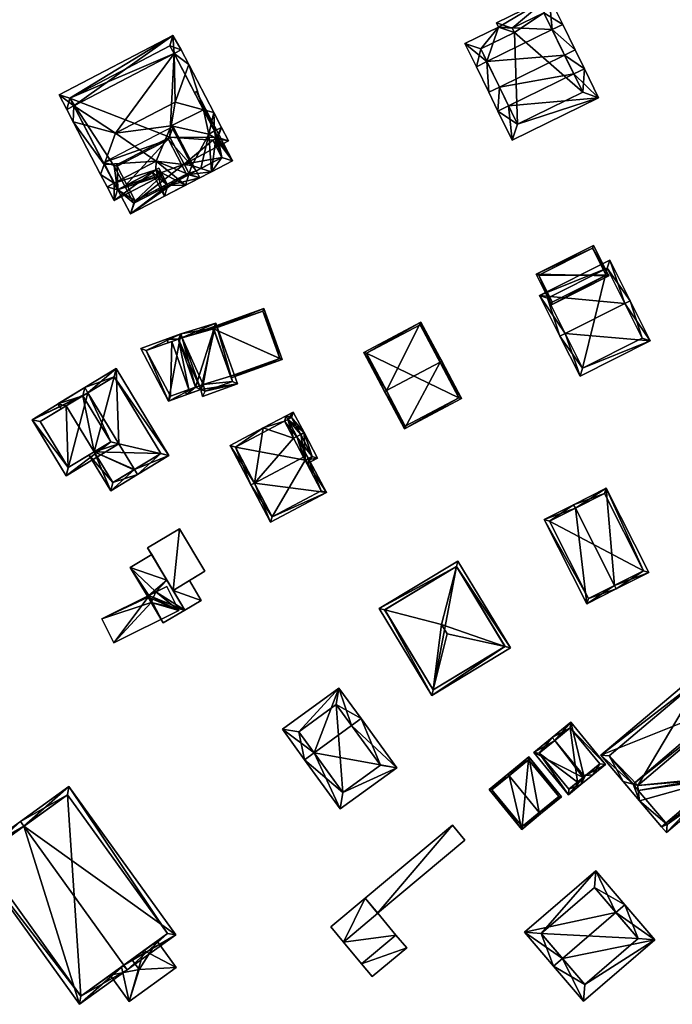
# Model space of a CAD drawing. Header units: inches. Extents: x 2558739 to 2563058, y 1133992 to 1137021.
# Tile 23 of 97: x 2560900 to 2560983, y 1134219 to 1134344. Entities that reach past the tile are written whole.
import ezdxf

# ---------------------------------------------------------------- set-up
doc = ezdxf.new("R2010")
doc.units = ezdxf.units.IN
doc.header["$MEASUREMENT"] = 0
doc.layers.add('Gebaeude Einzelhaus', color=10, linetype='Continuous')
doc.layers.add('Offenes Gebaeude', color=10, linetype='Continuous')

msp = doc.modelspace()

# ---------------------------------------------------------------- meshes
at = {"layer": 'Gebaeude Einzelhaus'}
mesh = msp.add_polyface(dxfattribs=at)
corners = [(2560960.692, 1134335.794, 394.056), (2560960.513, 1134332.753, 392.618), (2560961.859, 1134333.412, 392.618), (2560959.346, 1134335.135, 394.056), (2560970.159, 1134337.477, 392.618), (2560968.993, 1134339.859, 394.056), (2560971.506, 1134338.136, 392.618), (2560970.34, 1134340.519, 394.056), (2560962.321, 1134329.058, 391.179), (2560973.316, 1134334.441, 391.179), (2560959.106, 1134339.034, 392.286), (2560957.759, 1134338.375, 392.286), (2560967.406, 1134343.099, 392.286), (2560968.754, 1134343.759, 392.286), (2560960.591, 1134343.429, 390.788), (2560967.041, 1134347.255, 390.516), (2560960.328, 1134343.968, 390.516), (2560956.31, 1134341.333, 390.788), (2560971.309, 1134335.129, 391.704), (2560966.354, 1134345.248, 391.198), (2560962.334, 1134343.28, 391.198), (2560958.317, 1134340.645, 391.47), (2560962.598, 1134342.741, 391.47), (2560963.009, 1134331.064, 391.703), (2560971.309, 1134335.129, 382.039), (2560966.354, 1134345.248, 382.039), (2560962.334, 1134343.28, 382.039), (2560962.598, 1134342.741, 382.039), (2560958.317, 1134340.645, 382.039), (2560963.009, 1134331.064, 382.039)]
mesh.append_faces([[corners[k] for k in face] for face in [(9, 23, 18), (8, 23, 9), (2, 23, 1), (0, 2, 1), (1, 23, 8), (10, 0, 3), (3, 0, 1), (21, 10, 11), (11, 10, 3), (17, 21, 11), (22, 21, 14), (20, 22, 14), (14, 21, 17), (16, 20, 14), (19, 20, 15), (15, 20, 16), (12, 19, 13), (13, 19, 15), (5, 12, 7), (7, 12, 13), (4, 5, 6), (18, 4, 6), (9, 18, 6), (6, 5, 7), (10, 17, 11), (12, 14, 10), (10, 14, 17), (13, 15, 12), (12, 15, 14), (14, 15, 16), (12, 7, 13), (10, 5, 12), (12, 5, 7), (10, 0, 5), (11, 3, 10), (10, 3, 0), (2, 9, 4), (4, 9, 6), (1, 8, 2), (2, 8, 9), (5, 6, 7), (0, 4, 5), (5, 4, 6), (0, 2, 4), (3, 1, 0), (0, 1, 2)]], dxfattribs={"color": 13})
mesh.append_faces([[corners[k] for k in face] for face in [(27, 29, 28), (25, 27, 26), (24, 29, 27), (24, 27, 25), (23, 29, 24), (23, 24, 18), (2, 29, 23), (28, 29, 0), (0, 29, 2), (10, 28, 0), (21, 28, 10), (27, 28, 22), (22, 28, 21), (26, 27, 20), (20, 27, 22), (25, 26, 19), (19, 26, 20), (12, 25, 19), (24, 25, 5), (5, 25, 12), (4, 24, 5), (18, 24, 4)]], dxfattribs={"color": 41})
mesh = msp.add_polyface(dxfattribs=at)
corners = [(2560919.329, 1134340.069, 392.308), (2560920.216, 1134340.531, 392.308), (2560919.141, 1134342.351, 391.349), (2560906.549, 1134333.418, 392.308), (2560904.688, 1134334.829, 391.349), (2560905.661, 1134332.956, 392.308), (2560919.465, 1134333.878, 398.004), (2560920.731, 1134337.379, 395.419), (2560911.866, 1134329.923, 398.003), (2560921.193, 1134338.656, 394.476), (2560906.483, 1134331.378, 394.133), (2560907.795, 1134331.023, 395.077), (2560909.97, 1134324.679, 394.133), (2560910.432, 1134325.957, 395.076), (2560924.642, 1134329.254, 391.832), (2560924.256, 1134329.053, 391.832), (2560924.718, 1134328.164, 391.322), (2560926.24, 1134328.956, 391.322), (2560925.346, 1134330.675, 392.308), (2560924.461, 1134330.214, 392.308), (2560923.717, 1134329.827, 392.308), (2560911.678, 1134323.562, 392.308), (2560910.791, 1134323.1, 392.308), (2560911.686, 1134321.381, 391.322), (2560916.985, 1134325.267, 391.831), (2560917.834, 1134324.581, 391.322), (2560917.371, 1134325.468, 391.831), (2560917.047, 1134326.356, 392.308), (2560924.37, 1134332.55, 394.476), (2560923.06, 1134332.905, 395.418), (2560918.933, 1134330.874, 395.524), (2560918.763, 1134341.026, 391.804), (2560906.036, 1134334.404, 391.803), (2560919.343, 1134340.045, 392.337), (2560912.111, 1134322.73, 391.831), (2560924.893, 1134329.384, 391.832), (2560926.748, 1134326.431, 391.349), (2560924.893, 1134329.384, 391.59), (2560922.17, 1134335.225, 391.349), (2560921.918, 1134335.099, 391.59), (2560924.053, 1134325.029, 393.948), (2560921.561, 1134325.825, 395.524), (2560922.71, 1134325.458, 394.797), (2560916.485, 1134325.007, 391.349), (2560918.089, 1134321.925, 391.349), (2560920.784, 1134323.328, 393.948), (2560921.203, 1134324.673, 394.797), (2560918.515, 1134323.274, 392.205), (2560917.371, 1134325.468, 392.203), (2560925.399, 1134326.856, 392.205), (2560924.256, 1134329.053, 392.204), (2560924.718, 1134328.164, 379.769), (2560924.256, 1134329.053, 379.769), (2560924.893, 1134329.384, 379.769), (2560919.343, 1134340.045, 379.769), (2560918.763, 1134341.026, 379.769), (2560906.036, 1134334.404, 379.769), (2560912.111, 1134322.73, 379.769), (2560913.033, 1134323.21, 387.893), (2560913.033, 1134323.21, 379.769), (2560913.319, 1134323.359, 387.893), (2560917.371, 1134325.468, 387.893), (2560917.834, 1134324.581, 387.893), (2560918.788, 1134329.444, 379.769), (2560911.708, 1134325.759, 379.769), (2560920.576, 1134326.008, 379.769), (2560917.833, 1134324.581, 391.322), (2560918.419, 1134323.458, 387.893), (2560918.515, 1134323.274, 387.893), (2560921.256, 1134324.7, 387.893), (2560925.399, 1134326.856, 379.769), (2560921.256, 1134324.7, 379.769)]
mesh.append_faces([[corners[k] for k in face] for face in [(36, 37, 38), (38, 37, 39), (42, 49, 40), (40, 49, 36), (36, 49, 37), (37, 49, 14), (14, 49, 50), (45, 46, 40), (40, 46, 42), (48, 47, 24), (24, 47, 43), (43, 47, 44), (44, 47, 45), (45, 47, 46), (46, 42, 41), (45, 40, 46), (46, 40, 42), (27, 41, 30), (27, 46, 41), (24, 45, 27), (27, 45, 46), (24, 44, 45), (24, 43, 44), (40, 20, 42), (42, 20, 41), (41, 20, 30), (36, 14, 40), (40, 14, 20), (39, 37, 38), (38, 37, 36), (36, 37, 14), (7, 9, 29), (29, 9, 28), (18, 19, 28), (28, 19, 29), (35, 16, 14), (14, 16, 15), (35, 17, 16), (35, 18, 17), (35, 19, 18), (25, 24, 26), (25, 34, 24), (34, 22, 21), (25, 23, 34), (34, 23, 22), (12, 21, 22), (12, 13, 21), (11, 13, 10), (10, 13, 12), (11, 10, 3), (3, 10, 5), (33, 0, 1), (9, 33, 1), (9, 7, 33), (4, 32, 5), (5, 32, 3), (31, 1, 0), (4, 2, 32), (32, 2, 31), (31, 2, 1), (29, 7, 6), (28, 9, 29), (29, 9, 7), (21, 12, 22), (27, 13, 21), (21, 13, 12), (30, 8, 27), (27, 8, 13), (30, 6, 8), (20, 29, 30), (30, 29, 6), (19, 28, 20), (20, 28, 29), (19, 18, 28), (21, 24, 27), (24, 25, 26), (21, 23, 24), (24, 23, 25), (21, 22, 23), (14, 19, 20), (14, 18, 19), (14, 17, 18), (14, 16, 17), (14, 15, 16), (10, 13, 11), (11, 13, 8), (10, 12, 13), (8, 3, 11), (11, 3, 10), (10, 3, 5), (8, 0, 3), (0, 9, 1), (0, 7, 9), (8, 6, 0), (0, 6, 7), (3, 4, 5), (0, 2, 3), (3, 2, 4), (0, 1, 2)]], dxfattribs={"color": 13})
mesh.append_faces([[corners[k] for k in face] for face in [(70, 65, 51), (70, 71, 65), (50, 15, 14), (49, 16, 50), (50, 16, 15), (49, 70, 16), (16, 70, 51), (47, 69, 46), (46, 69, 42), (42, 69, 49), (49, 69, 70), (70, 69, 71), (47, 68, 69), (48, 66, 47), (47, 66, 68), (68, 66, 67), (67, 66, 62), (48, 26, 66), (24, 26, 48), (65, 52, 51), (54, 56, 55), (56, 64, 57), (57, 64, 59), (65, 63, 52), (52, 63, 53), (53, 63, 54), (54, 63, 56), (56, 63, 64), (25, 61, 62), (25, 26, 61), (24, 61, 26), (34, 60, 24), (24, 60, 61), (34, 58, 60), (34, 57, 58), (58, 57, 59), (3, 13, 11), (3, 21, 13), (3, 57, 21), (21, 57, 34), (3, 56, 57), (3, 32, 56), (32, 55, 56), (32, 31, 55), (31, 54, 55), (31, 0, 54), (0, 33, 54), (37, 19, 35), (19, 33, 29), (29, 33, 7), (19, 54, 33), (37, 53, 19), (19, 53, 54), (14, 37, 35), (37, 52, 53), (14, 15, 37), (37, 15, 52), (16, 52, 15), (16, 51, 52)]], dxfattribs={"color": 41})
mesh = msp.add_polyface(dxfattribs=at)
corners = [(2560917.834, 1134324.581, 387.893), (2560913.319, 1134323.359, 387.893), (2560914.365, 1134321.348, 387.893), (2560917.371, 1134325.468, 387.893), (2560918.419, 1134323.458, 387.893), (2560912.146, 1134322.748, 387.893), (2560913.75, 1134319.666, 387.893), (2560914.365, 1134321.348, 388.668), (2560912.089, 1134325.723, 388.668), (2560910.359, 1134326.184, 387.893), (2560918.598, 1134329.111, 388.668), (2560919.213, 1134330.793, 387.893), (2560922.605, 1134324.275, 387.893), (2560920.875, 1134324.736, 388.668), (2560922.143, 1134325.162, 387.893), (2560918.515, 1134323.274, 387.893), (2560921.256, 1134324.7, 387.893), (2560914.175, 1134321.015, 387.893), (2560913.033, 1134323.21, 387.893), (2560912.089, 1134325.723, 387.893), (2560920.875, 1134324.736, 387.893), (2560918.598, 1134329.111, 387.893), (2560913.033, 1134323.21, 379.769), (2560914.175, 1134321.015, 379.769), (2560921.256, 1134324.7, 379.769), (2560918.788, 1134329.444, 379.769), (2560920.576, 1134326.008, 379.769), (2560911.708, 1134325.759, 379.769)]
mesh.append_faces([[corners[k] for k in face] for face in [(17, 5, 18), (15, 6, 17), (17, 6, 5), (14, 12, 16), (16, 12, 15), (15, 12, 6), (14, 13, 12), (14, 10, 13), (14, 11, 10), (6, 13, 7), (6, 12, 13), (11, 9, 10), (10, 9, 8), (5, 8, 9), (5, 7, 8), (5, 6, 7), (0, 2, 4), (3, 1, 0), (0, 1, 2)]], dxfattribs={"color": 13})
mesh.append_faces([[corners[k] for k in face] for face in [(22, 26, 23), (23, 26, 24), (27, 25, 22), (22, 25, 26), (15, 24, 16), (17, 23, 15), (15, 23, 24), (23, 17, 22), (22, 17, 18), (19, 21, 8), (8, 21, 10), (13, 10, 20), (20, 10, 21), (4, 13, 20), (4, 7, 13), (4, 2, 7), (8, 1, 19), (8, 7, 1), (1, 7, 2)]], dxfattribs={"color": 41})
mesh = msp.add_polyface(dxfattribs=at)
corners = [(2560965.353, 1134311.996, 386.774), (2560974.61, 1134311.774, 387.723), (2560972.653, 1134315.666, 386.774), (2560967.309, 1134308.104, 387.723), (2560972.542, 1134315.331, 386.828), (2560965.688, 1134311.885, 386.828), (2560974.274, 1134311.885, 387.669), (2560967.42, 1134308.439, 387.669), (2560974.274, 1134311.885, 381.025), (2560972.542, 1134315.331, 381.025), (2560965.688, 1134311.885, 381.025), (2560967.42, 1134308.439, 381.025)]
mesh.append_faces([[corners[k] for k in face] for face in [(6, 4, 1), (5, 7, 3), (3, 7, 6), (3, 6, 1), (4, 5, 0), (0, 5, 3), (1, 4, 2), (2, 4, 0), (3, 1, 0), (0, 1, 2)]], dxfattribs={"color": 13})
mesh.append_faces([[corners[k] for k in face] for face in [(8, 11, 10), (8, 10, 9), (6, 11, 8), (7, 11, 6), (10, 11, 5), (5, 11, 7), (9, 10, 4), (4, 10, 5), (8, 9, 4), (6, 8, 4)]], dxfattribs={"color": 41})
mesh = msp.add_polyface(dxfattribs=at)
corners = [(2560969.054, 1134304.476, 391.119), (2560965.793, 1134309.293, 388.748), (2560968.384, 1134304.139, 391.119), (2560976.643, 1134308.292, 391.119), (2560974.723, 1134313.781, 388.749), (2560977.314, 1134308.629, 391.119), (2560970.946, 1134299.04, 388.748), (2560979.876, 1134303.53, 388.748), (2560966.8, 1134308.96, 389.056), (2560974.389, 1134312.775, 389.056), (2560971.28, 1134300.048, 389.06), (2560978.87, 1134303.864, 389.06), (2560978.87, 1134303.864, 380.638), (2560974.389, 1134312.775, 380.638), (2560966.8, 1134308.96, 380.638), (2560971.28, 1134300.048, 380.638)]
mesh.append_faces([[corners[k] for k in face] for face in [(3, 9, 5), (11, 3, 5), (5, 9, 4), (7, 10, 11), (7, 11, 5), (6, 10, 7), (0, 10, 2), (8, 0, 2), (2, 10, 6), (9, 8, 1), (4, 9, 1), (1, 8, 2), (0, 7, 3), (3, 7, 5), (0, 6, 7), (0, 2, 6), (4, 3, 5), (4, 1, 3), (3, 1, 0), (0, 1, 2)]], dxfattribs={"color": 13})
mesh.append_faces([[corners[k] for k in face] for face in [(13, 15, 14), (12, 15, 13), (11, 15, 12), (10, 15, 11), (14, 15, 0), (0, 15, 10), (8, 14, 0), (13, 14, 9), (9, 14, 8), (12, 13, 3), (3, 13, 9), (11, 12, 3)]], dxfattribs={"color": 41})
mesh = msp.add_polyface(dxfattribs=at)
corners = [(2560924.31, 1134305.153, 385.524), (2560930.74, 1134307.625, 385.524), (2560922.153, 1134304.544, 385.524), (2560924.342, 1134305.064, 385.524), (2560933.068, 1134301.139, 385.524), (2560922.171, 1134304.493, 385.524), (2560926.499, 1134299.048, 385.524), (2560926.583, 1134298.813, 385.524), (2560930.589, 1134307.305, 385.524), (2560932.748, 1134301.29, 385.524), (2560930.589, 1134307.305, 379.966), (2560932.748, 1134301.29, 379.966), (2560924.342, 1134305.064, 379.966), (2560926.499, 1134299.048, 379.966)]
mesh.append_faces([[corners[k] for k in face] for face in [(9, 7, 6), (9, 4, 7), (9, 1, 4), (1, 0, 2), (2, 0, 5), (9, 8, 1), (1, 8, 0), (0, 8, 3), (4, 6, 7), (4, 3, 6), (0, 2, 5), (4, 1, 3), (3, 1, 0), (0, 1, 2)]], dxfattribs={"color": 13})
mesh.append_faces([[corners[k] for k in face] for face in [(11, 12, 10), (11, 13, 12), (11, 9, 13), (13, 9, 6), (10, 12, 8), (8, 12, 3), (8, 9, 10), (10, 9, 11)]], dxfattribs={"color": 41})
mesh = msp.add_polyface(dxfattribs=at)
corners = [(2560953.14, 1134300.809, 390.634), (2560955.873, 1134296.188, 388.423), (2560953.36, 1134300.926, 390.634), (2560948.603, 1134292.334, 388.423), (2560946.312, 1134297.191, 390.634), (2560946.09, 1134297.073, 390.634), (2560943.449, 1134302.056, 388.423), (2560950.719, 1134305.91, 388.423), (2560948.706, 1134292.673, 388.527), (2560943.788, 1134301.953, 388.521), (2560955.535, 1134296.291, 388.526), (2560950.615, 1134305.573, 388.521), (2560955.535, 1134296.291, 380.093), (2560950.615, 1134305.573, 380.093), (2560943.788, 1134301.953, 380.093), (2560948.706, 1134292.673, 380.093)]
mesh.append_faces([[corners[k] for k in face] for face in [(11, 9, 7), (7, 9, 6), (0, 11, 2), (10, 0, 2), (2, 11, 7), (1, 10, 2), (3, 8, 10), (3, 10, 1), (4, 8, 5), (9, 4, 5), (6, 9, 5), (5, 8, 3), (7, 0, 2), (6, 4, 7), (7, 4, 0), (6, 5, 4), (3, 4, 5), (3, 0, 4), (3, 1, 0), (0, 1, 2)]], dxfattribs={"color": 13})
mesh.append_faces([[corners[k] for k in face] for face in [(12, 15, 14), (12, 14, 13), (10, 15, 12), (8, 15, 10), (14, 15, 4), (4, 15, 8), (9, 14, 4), (13, 14, 11), (11, 14, 9), (12, 13, 0), (0, 13, 11), (10, 12, 0)]], dxfattribs={"color": 41})
mesh = msp.add_polyface(dxfattribs=at)
corners = [(2560927.385, 1134298.058, 386.04), (2560922.695, 1134297.339, 386.04), (2560922.943, 1134296.463, 386.04), (2560924.619, 1134305.771, 386.04), (2560922.055, 1134297.641, 386.04), (2560920.903, 1134296.696, 386.04), (2560919.863, 1134303.758, 386.04), (2560920.164, 1134304.398, 386.04), (2560918.371, 1134303.755, 386.04), (2560918.54, 1134303.284, 386.04), (2560920.734, 1134297.167, 386.04), (2560924.31, 1134305.153, 386.04), (2560920.323, 1134303.923, 386.04), (2560926.746, 1134298.359, 386.04), (2560923.279, 1134297.114, 386.04), (2560923.03, 1134297.99, 386.04), (2560926.499, 1134299.048, 385.524), (2560924.342, 1134305.064, 385.524), (2560924.31, 1134305.153, 385.524), (2560926.746, 1134298.359, 379.966), (2560926.499, 1134299.048, 379.966), (2560924.342, 1134305.064, 379.966), (2560924.31, 1134305.153, 379.966), (2560920.323, 1134303.923, 379.966), (2560919.863, 1134303.758, 379.966), (2560922.055, 1134297.641, 379.966), (2560923.03, 1134297.99, 379.966), (2560923.279, 1134297.114, 379.966)]
mesh.append_faces([[corners[k] for k in face] for face in [(8, 6, 9), (4, 5, 10), (14, 1, 15), (15, 1, 4), (4, 1, 5), (14, 2, 1), (13, 0, 14), (14, 0, 2), (11, 3, 13), (13, 3, 0), (8, 7, 6), (6, 7, 12), (12, 7, 11), (11, 7, 3), (5, 4, 10), (6, 8, 9), (6, 7, 8), (4, 3, 6), (6, 3, 7), (5, 1, 4), (4, 1, 3), (3, 1, 0), (0, 1, 2)]], dxfattribs={"color": 13})
mesh.append_faces([[corners[k] for k in face] for face in [(23, 25, 24), (23, 26, 25), (26, 19, 27), (26, 20, 19), (23, 21, 26), (26, 21, 20), (23, 22, 21), (13, 14, 19), (19, 14, 27), (14, 15, 27), (27, 15, 26), (4, 26, 15), (4, 25, 26), (12, 23, 6), (6, 23, 24), (12, 18, 23), (23, 18, 22), (12, 11, 18), (18, 21, 22), (18, 17, 21), (16, 19, 20), (16, 13, 19), (18, 11, 17), (17, 11, 16), (16, 11, 13)]], dxfattribs={"color": 41})
mesh = msp.add_polyface(dxfattribs=at)
corners = [(2560918.6, 1134295.87, 386.483), (2560920.164, 1134304.398, 386.483), (2560915.073, 1134302.571, 386.483), (2560922.695, 1134297.339, 386.483), (2560915.783, 1134302.295, 386.483), (2560922.055, 1134297.641, 386.483), (2560918.84, 1134296.488, 386.483), (2560919.863, 1134303.758, 386.483), (2560919.863, 1134303.758, 386.04), (2560922.055, 1134297.641, 386.04), (2560919.863, 1134303.758, 379.966), (2560919.011, 1134303.453, 379.966), (2560915.783, 1134302.295, 379.966), (2560918.84, 1134296.488, 379.966), (2560921.205, 1134297.336, 379.966), (2560922.055, 1134297.641, 379.966)]
mesh.append_faces([[corners[k] for k in face] for face in [(7, 4, 1), (5, 7, 3), (3, 7, 1), (4, 6, 0), (0, 6, 5), (0, 5, 3), (1, 4, 2), (2, 4, 0), (3, 1, 0), (0, 1, 2)]], dxfattribs={"color": 13})
mesh.append_faces([[corners[k] for k in face] for face in [(11, 13, 12), (11, 14, 13), (11, 10, 14), (14, 10, 15), (9, 14, 15), (9, 6, 14), (14, 6, 13), (9, 5, 6), (6, 4, 13), (13, 4, 12), (8, 4, 7), (8, 11, 4), (4, 11, 12), (8, 10, 11), (7, 5, 8), (8, 5, 9)]], dxfattribs={"color": 41})
mesh = msp.add_polyface(dxfattribs=at)
corners = [(2560914.277, 1134287.182, 388.746), (2560914.666, 1134286.543, 388.746), (2560918.648, 1134288.963, 386.424), (2560912.294, 1134290.448, 388.746), (2560911.944, 1134299.995, 386.424), (2560908.352, 1134296.934, 388.746), (2560907.963, 1134297.575, 388.746), (2560911.251, 1134284.468, 386.424), (2560909.131, 1134289.403, 386.86), (2560911.264, 1134290.699, 388.31), (2560907.711, 1134296.545, 388.31), (2560904.548, 1134295.5, 386.424), (2560905.579, 1134295.249, 386.86), (2560904.937, 1134294.859, 386.424), (2560908.489, 1134289.014, 386.424), (2560917.618, 1134289.214, 386.798), (2560911.693, 1134298.965, 386.798), (2560911.503, 1134285.499, 386.86), (2560914.183, 1134287.125, 379.57), (2560911.503, 1134285.499, 379.57), (2560917.618, 1134289.214, 379.57), (2560911.693, 1134298.965, 379.57), (2560907.711, 1134296.545, 379.57), (2560905.579, 1134295.249, 379.57), (2560909.131, 1134289.403, 379.57)]
mesh.append_faces([[corners[k] for k in face] for face in [(11, 12, 13), (11, 10, 12), (11, 6, 10), (10, 6, 5), (7, 17, 1), (1, 17, 0), (7, 14, 17), (17, 14, 8), (4, 16, 6), (6, 16, 5), (15, 1, 0), (4, 2, 16), (16, 2, 15), (15, 2, 1), (7, 8, 14), (10, 11, 12), (12, 11, 13), (10, 6, 11), (9, 5, 10), (10, 5, 6), (8, 3, 9), (9, 3, 5), (7, 0, 8), (8, 0, 3), (7, 1, 0), (3, 4, 5), (5, 4, 6), (0, 2, 3), (3, 2, 4), (0, 1, 2)]], dxfattribs={"color": 13})
mesh.append_faces([[corners[k] for k in face] for face in [(18, 24, 20), (20, 24, 21), (21, 24, 22), (22, 24, 23), (18, 19, 24), (19, 17, 24), (24, 17, 8), (16, 10, 5), (16, 22, 10), (10, 22, 12), (12, 22, 23), (16, 21, 22), (16, 15, 21), (21, 15, 20), (15, 18, 20), (0, 17, 15), (15, 17, 18), (18, 17, 19)]], dxfattribs={"color": 41})
mesh = msp.add_polyface(dxfattribs=at)
corners = [(2560908.352, 1134296.934, 388.746), (2560905.59, 1134286.374, 386.424), (2560912.294, 1134290.448, 388.746), (2560901.259, 1134293.501, 386.424), (2560907.963, 1134297.575, 388.746), (2560911.264, 1134290.699, 388.524), (2560905.841, 1134287.405, 386.646), (2560907.711, 1134296.545, 388.524), (2560902.29, 1134293.25, 386.646), (2560907.711, 1134296.545, 388.31), (2560911.264, 1134290.699, 388.31), (2560905.579, 1134295.249, 386.86), (2560905.579, 1134295.249, 379.57), (2560902.29, 1134293.25, 379.57), (2560905.841, 1134287.405, 379.57), (2560909.131, 1134289.403, 379.57), (2560909.131, 1134289.403, 386.86)]
mesh.append_faces([[corners[k] for k in face] for face in [(7, 0, 5), (7, 4, 0), (6, 3, 8), (8, 3, 7), (7, 3, 4), (1, 6, 5), (6, 1, 3), (2, 5, 0), (5, 2, 1), (3, 0, 4), (3, 1, 0), (0, 1, 2)]], dxfattribs={"color": 13})
mesh.append_faces([[corners[k] for k in face] for face in [(12, 14, 13), (12, 15, 14), (5, 16, 10), (5, 6, 16), (16, 6, 15), (15, 6, 14), (6, 8, 14), (14, 8, 13), (11, 7, 9), (13, 8, 12), (12, 8, 11), (11, 8, 7), (10, 9, 5), (5, 9, 7)]], dxfattribs={"color": 41})
mesh = msp.add_polyface(dxfattribs=at)
corners = [(2560935.762, 1134288.733, 390.279), (2560936.204, 1134288.966, 390.279), (2560934.934, 1134291.37, 389.257), (2560934.492, 1134291.137, 389.258), (2560930.651, 1134292.453, 388.146), (2560933.344, 1134293.31, 388.334), (2560929.535, 1134285.444, 390.279), (2560933.553, 1134293.985, 388.146), (2560933.786, 1134293.543, 388.334), (2560926.441, 1134290.23, 388.146), (2560929.091, 1134285.21, 390.279), (2560931.596, 1134280.468, 388.146), (2560938.709, 1134284.224, 388.146), (2560927.118, 1134290.021, 388.334), (2560931.805, 1134281.144, 388.345), (2560938.033, 1134284.433, 388.345), (2560935.971, 1134288.337, 388.161), (2560938.033, 1134284.433, 379.648), (2560935.971, 1134288.337, 379.648), (2560927.118, 1134290.021, 379.648), (2560933.344, 1134293.31, 379.648), (2560931.805, 1134281.144, 379.648)]
mesh.append_faces([[corners[k] for k in face] for face in [(12, 15, 1), (1, 15, 0), (6, 14, 10), (10, 14, 11), (11, 14, 12), (12, 14, 15), (2, 0, 3), (2, 1, 0), (10, 13, 6), (5, 7, 8), (13, 4, 5), (5, 4, 7), (10, 9, 13), (13, 9, 4), (6, 12, 0), (0, 12, 1), (10, 11, 6), (6, 11, 12), (6, 9, 10), (6, 4, 9), (4, 5, 7), (7, 5, 8), (0, 3, 6), (6, 3, 4), (4, 3, 5), (0, 2, 3), (0, 1, 2)]], dxfattribs={"color": 13})
mesh.append_faces([[corners[k] for k in face] for face in [(18, 19, 20), (17, 21, 18), (18, 21, 19), (15, 14, 17), (17, 14, 21), (6, 21, 14), (6, 19, 21), (6, 13, 19), (19, 5, 20), (19, 13, 5), (16, 17, 18), (16, 15, 17), (3, 0, 16), (16, 0, 15)]], dxfattribs={"color": 41})
mesh = msp.add_polyface(dxfattribs=at)
corners = [(2560933.786, 1134293.543, 388.334), (2560935.855, 1134291.856, 389.257), (2560934.475, 1134294.473, 388.146), (2560935.414, 1134291.623, 389.257), (2560933.553, 1134293.985, 388.146), (2560934.492, 1134291.137, 389.258), (2560933.344, 1134293.31, 388.334), (2560934.934, 1134291.37, 389.257), (2560935.971, 1134288.337, 388.161), (2560937.568, 1134288.615, 387.988), (2560936.205, 1134287.895, 387.988), (2560934.266, 1134293.797, 388.334), (2560936.892, 1134288.824, 388.161), (2560934.266, 1134293.797, 379.648), (2560936.892, 1134288.824, 379.648), (2560933.344, 1134293.31, 379.648), (2560935.971, 1134288.337, 379.648)]
mesh.append_faces([[corners[k] for k in face] for face in [(9, 12, 1), (1, 12, 3), (9, 10, 12), (12, 10, 8), (4, 11, 0), (11, 1, 3), (4, 2, 11), (11, 2, 1), (9, 8, 10), (8, 7, 5), (8, 3, 7), (9, 1, 8), (8, 1, 3), (3, 0, 7), (7, 0, 5), (5, 0, 6), (0, 2, 4), (3, 1, 0), (0, 1, 2)]], dxfattribs={"color": 13})
mesh.append_faces([[corners[k] for k in face] for face in [(14, 15, 13), (14, 16, 15), (14, 12, 16), (16, 12, 8), (13, 0, 11), (13, 15, 0), (0, 15, 6), (3, 12, 11), (11, 12, 13), (13, 12, 14)]], dxfattribs={"color": 41})
mesh = msp.add_polyface(dxfattribs=at)
corners = [(2560970.361, 1134282.245, 389.796), (2560966.393, 1134280.798, 388.136), (2560971.814, 1134270.079, 388.136), (2560970.136, 1134282.691, 389.796), (2560975.333, 1134272.418, 389.796), (2560975.558, 1134271.973, 389.796), (2560979.708, 1134274.071, 388.136), (2560974.286, 1134284.79, 388.136), (2560979.036, 1134274.293, 388.314), (2560974.066, 1134284.119, 388.314), (2560967.065, 1134280.578, 388.334), (2560972.035, 1134270.751, 388.334), (2560972.035, 1134270.751, 380.009), (2560979.036, 1134274.293, 380.009), (2560974.066, 1134284.119, 380.009), (2560967.065, 1134280.578, 380.009)]
mesh.append_faces([[corners[k] for k in face] for face in [(1, 11, 2), (2, 11, 5), (5, 11, 4), (0, 10, 3), (3, 10, 1), (1, 10, 11), (7, 9, 3), (3, 9, 0), (4, 8, 5), (5, 8, 6), (6, 8, 7), (7, 8, 9), (4, 7, 0), (0, 7, 3), (5, 6, 4), (4, 6, 7), (0, 2, 4), (4, 2, 5), (3, 1, 0), (0, 1, 2)]], dxfattribs={"color": 13})
mesh.append_faces([[corners[k] for k in face] for face in [(13, 15, 14), (13, 12, 15), (11, 10, 12), (12, 10, 15), (0, 15, 10), (0, 14, 15), (0, 9, 14), (9, 8, 14), (14, 8, 13), (4, 13, 8), (4, 12, 13), (4, 11, 12)]], dxfattribs={"color": 41})
mesh = msp.add_polyface(dxfattribs=at)
corners = [(2560920.006, 1134279.634, 385.058), (2560915.946, 1134277.213, 385.058), (2560919.176, 1134271.799, 385.058), (2560923.235, 1134274.221, 385.058), (2560920.006, 1134279.634, 379.388), (2560923.235, 1134274.221, 379.388), (2560915.946, 1134277.213, 379.388), (2560916.47, 1134276.335, 384.617), (2560916.47, 1134276.335, 384.717), (2560918.399, 1134273.102, 384.718), (2560918.399, 1134273.102, 384.618), (2560919.176, 1134271.799, 379.388), (2560919.176, 1134271.799, 384.618), (2560919.176, 1134271.799, 384.718), (2560921.277, 1134273.053, 384.303), (2560921.277, 1134273.053, 384.403)]
mesh.append_faces([[corners[k] for k in face] for face in [(0, 2, 3), (0, 1, 2)]], dxfattribs={"color": 13})
mesh.append_faces([[corners[k] for k in face] for face in [(6, 4, 11), (11, 4, 5), (11, 14, 12), (15, 2, 13), (14, 3, 15), (15, 3, 2), (11, 5, 14), (14, 5, 3), (2, 9, 13), (10, 11, 12), (7, 6, 10), (10, 6, 11), (2, 1, 9), (9, 1, 8), (8, 1, 7), (7, 1, 6), (1, 0, 6), (6, 0, 4), (0, 3, 4), (4, 3, 5)]], dxfattribs={"color": 41})
mesh = msp.add_polyface(dxfattribs=at)
corners = [(2560946.102, 1134269.308, 386.929), (2560945.411, 1134269.483, 386.744), (2560952.086, 1134258.44, 386.743), (2560952.261, 1134259.13, 386.931), (2560953.326, 1134267.473, 388.877), (2560954.068, 1134266.248, 388.877), (2560955.235, 1134274.837, 386.927), (2560955.415, 1134275.529, 386.744), (2560961.382, 1134264.642, 386.931), (2560962.09, 1134264.486, 386.743), (2560952.255, 1134259.126, 386.929), (2560946.098, 1134269.314, 386.927), (2560961.404, 1134264.655, 386.922), (2560955.246, 1134274.843, 386.923), (2560955.246, 1134274.843, 379.828), (2560961.404, 1134264.655, 379.828), (2560946.098, 1134269.314, 379.828), (2560952.255, 1134259.126, 379.828)]
mesh.append_faces([[corners[k] for k in face] for face in [(6, 7, 13), (9, 8, 12), (9, 13, 7), (9, 12, 13), (2, 10, 3), (8, 2, 3), (8, 9, 2), (1, 11, 0), (6, 1, 7), (6, 11, 1), (1, 0, 2), (2, 0, 10), (6, 9, 7), (4, 8, 6), (6, 8, 9), (4, 5, 8), (8, 2, 9), (8, 3, 2), (8, 5, 3), (6, 0, 4), (7, 1, 6), (6, 1, 0), (0, 3, 4), (4, 3, 5), (0, 2, 3), (0, 1, 2)]], dxfattribs={"color": 13})
mesh.append_faces([[corners[k] for k in face] for face in [(14, 17, 16), (15, 17, 14), (8, 17, 15), (8, 3, 17), (3, 10, 17), (12, 8, 15), (10, 0, 17), (17, 0, 16), (0, 11, 16), (11, 6, 16), (16, 6, 14), (6, 13, 14), (13, 12, 14), (14, 12, 15)]], dxfattribs={"color": 41})
mesh = msp.add_polyface(dxfattribs=at)
corners = [(2560989.474, 1134257.186, 391.375), (2560986.554, 1134261.793, 387.938), (2560973.604, 1134250.82, 387.938), (2560989.34, 1134258.505, 390.679), (2560977.7, 1134247.147, 391.405), (2560976.42, 1134247.496, 390.709), (2560989.543, 1134256.511, 391.731), (2560978.299, 1134246.984, 391.731), (2560988.531, 1134247.84, 387.938), (2560978.496, 1134245.048, 390.709), (2560981.313, 1134241.724, 387.938), (2560978.362, 1134246.366, 391.405), (2560981.94, 1134240.983, 387.321), (2560989.16, 1134247.1, 387.321), (2560991.476, 1134255.984, 390.679), (2560994.263, 1134252.695, 387.938), (2560990.197, 1134256.333, 391.375), (2560982.028, 1134242.04, 387.797), (2560988.102, 1134247.187, 387.798), (2560987.473, 1134247.927, 388.415), (2560993.205, 1134252.783, 388.415), (2560986.466, 1134260.736, 388.415), (2560974.661, 1134250.733, 388.415), (2560977.7, 1134247.147, 391.406), (2560976.42, 1134247.496, 390.711), (2560978.496, 1134245.048, 390.711), (2560978.362, 1134246.366, 380.798), (2560982.028, 1134242.04, 380.798), (2560988.102, 1134247.187, 380.798), (2560987.473, 1134247.927, 380.798), (2560993.205, 1134252.783, 380.798), (2560986.466, 1134260.736, 380.798), (2560974.661, 1134250.733, 380.798), (2560977.7, 1134247.147, 380.798), (2560978.299, 1134246.984, 380.798)]
mesh.append_faces([[corners[k] for k in face] for face in [(23, 25, 24), (23, 11, 25), (23, 11, 7), (23, 25, 11), (23, 24, 25), (2, 22, 5), (5, 22, 4), (3, 21, 1), (1, 21, 2), (2, 21, 22), (3, 0, 21), (0, 3, 16), (16, 3, 14), (8, 20, 15), (15, 20, 14), (14, 20, 16), (8, 19, 20), (13, 18, 8), (8, 18, 19), (10, 17, 12), (12, 17, 13), (13, 17, 18), (11, 17, 9), (9, 17, 10), (16, 0, 6), (14, 3, 16), (16, 3, 0), (6, 8, 16), (16, 8, 14), (14, 8, 15), (11, 8, 7), (7, 8, 6), (8, 12, 13), (8, 10, 12), (11, 9, 8), (8, 9, 10), (0, 4, 6), (6, 4, 7), (0, 2, 4), (4, 2, 5), (3, 1, 0), (0, 1, 2)]], dxfattribs={"color": 13})
mesh.append_faces([[corners[k] for k in face] for face in [(33, 34, 26), (23, 26, 11), (23, 33, 26), (29, 31, 30), (27, 29, 28), (26, 29, 27), (34, 32, 31), (34, 31, 29), (34, 29, 26), (33, 32, 34), (4, 22, 33), (33, 22, 32), (22, 21, 32), (32, 21, 31), (16, 20, 0), (0, 20, 21), (21, 20, 31), (31, 20, 30), (20, 19, 30), (30, 19, 29), (19, 18, 29), (29, 18, 28), (18, 17, 28), (28, 17, 27), (17, 26, 27), (17, 11, 26)]], dxfattribs={"color": 41})
mesh = msp.add_polyface(dxfattribs=at)
corners = [(2560937.115, 1134251.14, 387.474), (2560940.453, 1134243.996, 384.552), (2560947.646, 1134249.225, 384.552), (2560935.901, 1134250.258, 387.474), (2560941.883, 1134254.605, 387.474), (2560943.096, 1134255.486, 387.474), (2560940.278, 1134259.365, 385.737), (2560933.083, 1134254.136, 385.737), (2560940.784, 1134246.093, 385.119), (2560935.178, 1134253.805, 386.28), (2560945.551, 1134249.558, 385.119), (2560939.946, 1134257.27, 386.28), (2560945.551, 1134249.558, 379.289), (2560939.946, 1134257.27, 379.289), (2560935.178, 1134253.805, 379.289), (2560940.784, 1134246.093, 379.289)]
mesh.append_faces([[corners[k] for k in face] for face in [(11, 9, 6), (6, 9, 7), (4, 11, 5), (10, 4, 5), (5, 11, 6), (2, 8, 10), (2, 10, 5), (1, 8, 2), (0, 8, 3), (9, 0, 3), (7, 9, 3), (3, 8, 1), (0, 7, 3), (5, 6, 4), (4, 6, 0), (0, 6, 7), (0, 2, 4), (4, 2, 5), (3, 1, 0), (0, 1, 2)]], dxfattribs={"color": 13})
mesh.append_faces([[corners[k] for k in face] for face in [(13, 15, 14), (12, 15, 13), (10, 15, 12), (8, 15, 10), (14, 15, 0), (0, 15, 8), (9, 14, 0), (13, 14, 11), (11, 14, 9), (12, 13, 4), (4, 13, 11), (10, 12, 4)]], dxfattribs={"color": 41})
mesh = msp.add_polyface(dxfattribs=at)
corners = [(2560971.416, 1134248.215, 387.613), (2560974.17, 1134249.655, 385.559), (2560969.764, 1134255.026, 385.559), (2560967.729, 1134252.71, 387.613), (2560967.413, 1134253.096, 387.613), (2560971.663, 1134248.244, 387.472), (2560972.583, 1134248.353, 386.946), (2560971.339, 1134247.978, 387.472), (2560965.06, 1134251.168, 385.559), (2560969.466, 1134245.796, 385.559), (2560971.054, 1134247.099, 386.946), (2560973.466, 1134249.725, 385.897), (2560969.695, 1134254.323, 385.896), (2560965.764, 1134251.098, 385.897), (2560969.536, 1134246.5, 385.897), (2560970.64, 1134247.404, 379.809), (2560969.536, 1134246.5, 379.809), (2560973.466, 1134249.725, 379.809), (2560969.695, 1134254.323, 379.809), (2560965.764, 1134251.098, 379.809)]
mesh.append_faces([[corners[k] for k in face] for face in [(6, 5, 11), (9, 14, 10), (10, 14, 7), (3, 13, 4), (4, 13, 8), (8, 13, 9), (9, 13, 14), (10, 5, 6), (10, 7, 5), (2, 12, 4), (4, 12, 3), (2, 1, 12), (12, 1, 11), (11, 1, 6), (7, 5, 0), (7, 10, 5), (5, 10, 6), (3, 7, 0), (7, 9, 10), (4, 8, 3), (3, 8, 7), (7, 8, 9), (5, 1, 0), (5, 6, 1), (0, 2, 3), (3, 2, 4), (0, 1, 2)]], dxfattribs={"color": 13})
mesh.append_faces([[corners[k] for k in face] for face in [(15, 16, 19), (15, 19, 18), (15, 18, 17), (14, 13, 16), (16, 13, 19), (3, 12, 13), (13, 12, 19), (19, 12, 18), (12, 17, 18), (12, 11, 17), (11, 15, 17), (7, 14, 5), (5, 14, 11), (11, 14, 15), (15, 14, 16)]], dxfattribs={"color": 41})
mesh = msp.add_polyface(dxfattribs=at)
corners = [(2560965.757, 1134243.55, 386.507), (2560965.915, 1134243.358, 386.507), (2560968.584, 1134245.546, 385.085), (2560964.433, 1134250.606, 385.085), (2560961.923, 1134248.224, 386.507), (2560961.764, 1134248.418, 386.507), (2560963.533, 1134241.403, 385.085), (2560959.381, 1134246.463, 385.085), (2560968.233, 1134245.581, 385.188), (2560964.398, 1134250.255, 385.188), (2560959.734, 1134246.428, 385.201), (2560963.568, 1134241.755, 385.201), (2560964.398, 1134250.255, 379.547), (2560968.233, 1134245.581, 379.547), (2560959.734, 1134246.428, 379.547), (2560963.568, 1134241.755, 379.547)]
mesh.append_faces([[corners[k] for k in face] for face in [(11, 0, 1), (1, 0, 8), (10, 11, 6), (6, 11, 1), (7, 10, 6), (4, 10, 5), (9, 4, 5), (5, 10, 7), (8, 9, 3), (3, 9, 5), (1, 8, 2), (2, 8, 3), (6, 4, 7), (7, 4, 5), (6, 0, 4), (6, 1, 0), (0, 3, 4), (4, 3, 5), (0, 2, 3), (0, 1, 2)]], dxfattribs={"color": 13})
mesh.append_faces([[corners[k] for k in face] for face in [(12, 15, 14), (13, 15, 12), (0, 15, 13), (11, 15, 0), (0, 13, 8), (14, 15, 10), (10, 15, 11), (12, 14, 4), (4, 14, 10), (9, 12, 4), (13, 12, 8), (8, 12, 9)]], dxfattribs={"color": 41})
mesh = msp.add_polyface(dxfattribs=at)
corners = [(2560912.927, 1134224.142, 392.788), (2560913.364, 1134223.535, 392.788), (2560919.529, 1134227.97, 388.639), (2560900.216, 1134241.811, 392.788), (2560905.941, 1134246.854, 388.639), (2560899.778, 1134242.419, 392.788), (2560893.691, 1134238.039, 388.639), (2560907.278, 1134219.156, 388.639), (2560918.483, 1134228.141, 389.048), (2560905.77, 1134245.808, 389.049), (2560907.449, 1134220.203, 389.054), (2560912.821, 1134224.066, 392.716), (2560894.738, 1134237.869, 389.054), (2560911.165, 1134222.875, 385.677), (2560913.933, 1134224.866, 386.624), (2560911.165, 1134222.875, 385.577), (2560907.449, 1134220.203, 377.512), (2560918.483, 1134228.141, 377.512), (2560917.166, 1134227.193, 385.577), (2560915.477, 1134225.978, 386.072), (2560912.611, 1134223.915, 386.072), (2560917.166, 1134227.193, 385.677), (2560905.77, 1134245.808, 377.512), (2560894.738, 1134237.869, 377.512)]
mesh.append_faces([[corners[k] for k in face] for face in [(12, 5, 3), (10, 6, 12), (12, 6, 5), (10, 7, 6), (0, 1, 11), (11, 1, 10), (10, 1, 7), (5, 9, 3), (8, 1, 0), (8, 2, 1), (5, 4, 9), (9, 4, 8), (8, 4, 2), (3, 7, 0), (0, 7, 1), (3, 6, 7), (3, 5, 6), (3, 4, 5), (0, 2, 3), (3, 2, 4), (0, 1, 2)]], dxfattribs={"color": 13})
mesh.append_faces([[corners[k] for k in face] for face in [(17, 16, 22), (22, 16, 23), (10, 12, 16), (16, 12, 23), (3, 9, 12), (12, 9, 23), (23, 9, 22), (9, 8, 22), (22, 8, 17), (21, 8, 14), (8, 21, 18), (15, 17, 20), (20, 17, 19), (19, 17, 18), (18, 17, 8), (15, 16, 17), (13, 10, 15), (15, 10, 16), (14, 11, 13), (11, 14, 8), (13, 11, 10), (0, 11, 8)]], dxfattribs={"color": 41})
mesh = msp.add_polyface(dxfattribs=at)
corners = [(2560968.71, 1134224.995, 390.991), (2560971.386, 1134219.569, 387.704), (2560980.468, 1134227.355, 387.704), (2560967.571, 1134224.019, 390.991), (2560975.514, 1134230.829, 390.991), (2560976.653, 1134231.805, 390.991), (2560972.951, 1134236.123, 387.672), (2560963.87, 1134228.336, 387.672), (2560971.549, 1134221.684, 388.545), (2560965.985, 1134228.174, 388.547), (2560978.353, 1134227.518, 388.545), (2560972.789, 1134234.008, 388.547), (2560978.353, 1134227.518, 379.32), (2560972.789, 1134234.008, 379.32), (2560965.985, 1134228.174, 379.32), (2560971.549, 1134221.684, 379.32)]
mesh.append_faces([[corners[k] for k in face] for face in [(11, 9, 6), (6, 9, 7), (4, 11, 5), (10, 4, 5), (5, 11, 6), (2, 8, 10), (2, 10, 5), (1, 8, 2), (0, 8, 3), (9, 0, 3), (7, 9, 3), (3, 8, 1), (4, 7, 0), (0, 7, 3), (5, 6, 4), (4, 6, 7), (0, 2, 4), (4, 2, 5), (3, 1, 0), (0, 1, 2)]], dxfattribs={"color": 13})
mesh.append_faces([[corners[k] for k in face] for face in [(12, 15, 14), (12, 14, 13), (10, 15, 12), (8, 15, 10), (14, 15, 0), (0, 15, 8), (9, 14, 0), (13, 14, 11), (11, 14, 9), (12, 13, 4), (4, 13, 11), (10, 12, 4)]], dxfattribs={"color": 41})
at = {"layer": 'Offenes Gebaeude'}
mesh = msp.add_polyface(dxfattribs=at)
corners = [(2560919.176, 1134271.799, 384.718), (2560922.779, 1134270.521, 384.403), (2560921.277, 1134273.053, 384.403), (2560920.671, 1134269.271, 384.718), (2560918.399, 1134273.102, 384.718), (2560913.746, 1134274.72, 384.392), (2560915.919, 1134271.058, 384.392), (2560916.121, 1134271.158, 384.415), (2560917.941, 1134267.651, 384.392), (2560916.006, 1134270.911, 384.392), (2560916.47, 1134276.335, 384.717), (2560920.671, 1134269.271, 384.618), (2560917.941, 1134267.651, 384.292), (2560922.779, 1134270.521, 384.303), (2560921.277, 1134273.053, 384.303), (2560916.47, 1134276.335, 384.617), (2560913.746, 1134274.72, 384.292), (2560915.919, 1134271.058, 384.315), (2560916.006, 1134270.911, 384.292), (2560916.385, 1134270.272, 384.292), (2560919.176, 1134271.799, 384.618), (2560918.399, 1134273.102, 384.618), (2560916.996, 1134271.591, 384.415), (2560916.121, 1134271.158, 384.315)]
mesh.append_faces([[corners[k] for k in face] for face in [(5, 4, 10), (5, 7, 4), (4, 7, 3), (3, 7, 8), (8, 7, 9), (5, 6, 7), (3, 0, 4), (3, 1, 0), (0, 1, 2)]], dxfattribs={"color": 13})
mesh.append_faces([[corners[k] for k in face] for face in [(16, 23, 18), (16, 22, 23), (22, 11, 19), (19, 11, 12), (16, 21, 22), (22, 21, 11), (16, 15, 21), (13, 20, 14), (13, 11, 20), (20, 11, 21), (12, 8, 19), (19, 8, 9), (17, 16, 18), (6, 5, 17), (17, 5, 16), (16, 5, 15), (15, 5, 10), (13, 14, 1), (1, 14, 2), (1, 11, 13), (11, 8, 12), (1, 3, 11), (11, 3, 8)]], dxfattribs={"color": 41})
mesh = msp.add_polyface(dxfattribs=at)
corners = [(2560916.385, 1134270.272, 384.292), (2560910.118, 1134268.183, 384.415), (2560911.629, 1134265.131, 383.955), (2560916.006, 1134270.911, 384.392), (2560916.121, 1134271.158, 384.415), (2560919.91, 1134269.235, 383.955), (2560916.996, 1134271.591, 384.415), (2560918.398, 1134272.286, 384.415), (2560918.398, 1134272.286, 384.315), (2560916.121, 1134271.158, 384.315), (2560915.919, 1134271.058, 384.392), (2560910.118, 1134268.183, 384.315), (2560915.919, 1134271.058, 384.315), (2560911.629, 1134265.131, 383.855), (2560919.91, 1134269.235, 383.855), (2560916.006, 1134270.911, 384.292)]
mesh.append_faces([[corners[k] for k in face] for face in [(0, 5, 6), (6, 5, 7), (0, 2, 5), (4, 1, 3), (3, 1, 0), (0, 1, 2)]], dxfattribs={"color": 13})
mesh.append_faces([[corners[k] for k in face] for face in [(14, 9, 8), (14, 15, 9), (15, 11, 12), (14, 13, 15), (15, 13, 11), (7, 5, 8), (8, 5, 14), (5, 2, 14), (14, 2, 13), (2, 11, 13), (2, 1, 11), (11, 10, 12), (11, 1, 10), (10, 1, 4), (8, 6, 7), (8, 9, 6)]], dxfattribs={"color": 41})
mesh = msp.add_polyface(dxfattribs=at)
corners = [(2560954.714, 1134241.931, 384.217), (2560945.199, 1134230.758, 384.217), (2560956.3, 1134240.033, 384.217), (2560943.613, 1134232.656, 384.217), (2560954.714, 1134241.931, 384.117), (2560956.3, 1134240.033, 384.117), (2560943.613, 1134232.656, 384.117), (2560945.199, 1134230.758, 384.117)]
mesh.append_faces([[corners[k] for k in face] for face in [(3, 1, 0), (0, 1, 2)]], dxfattribs={"color": 13})
mesh.append_faces([[corners[k] for k in face] for face in [(4, 7, 6), (5, 7, 4), (2, 7, 5), (1, 7, 2), (6, 7, 3), (3, 7, 1), (4, 6, 0), (0, 6, 3), (5, 4, 2), (2, 4, 0)]], dxfattribs={"color": 41})
mesh = msp.add_polyface(dxfattribs=at)
corners = [(2560940.843, 1134227.079, 384.217), (2560943.613, 1134232.656, 384.217), (2560939.236, 1134229.001, 384.217), (2560945.219, 1134230.734, 384.217), (2560940.843, 1134227.079, 384.117), (2560939.236, 1134229.001, 384.117), (2560943.613, 1134232.656, 384.117), (2560945.219, 1134230.734, 384.117)]
mesh.append_faces([[corners[k] for k in face] for face in [(3, 1, 0), (0, 1, 2)]], dxfattribs={"color": 13})
mesh.append_faces([[corners[k] for k in face] for face in [(4, 6, 7), (5, 6, 4), (2, 1, 5), (5, 1, 6), (1, 3, 6), (6, 3, 7), (0, 2, 4), (4, 2, 5)]], dxfattribs={"color": 41})
mesh = msp.add_polyface(dxfattribs=at)
corners = [(2560940.843, 1134227.079, 384.217), (2560947.534, 1134227.963, 384.217), (2560945.219, 1134230.734, 384.217), (2560943.159, 1134224.306, 384.217), (2560943.159, 1134224.306, 384.117), (2560940.843, 1134227.079, 384.117), (2560945.219, 1134230.734, 384.117), (2560947.534, 1134227.963, 384.117)]
mesh.append_faces([[corners[k] for k in face] for face in [(3, 1, 0), (0, 1, 2)]], dxfattribs={"color": 13})
mesh.append_faces([[corners[k] for k in face] for face in [(5, 7, 4), (6, 7, 5), (2, 1, 6), (6, 1, 7), (3, 0, 4), (4, 0, 5)]], dxfattribs={"color": 41})
mesh = msp.add_polyface(dxfattribs=at)
corners = [(2560913.58, 1134219.519, 385.677), (2560919.581, 1134223.836, 385.677), (2560914.866, 1134223.569, 386.624), (2560913.933, 1134224.866, 386.624), (2560911.165, 1134222.875, 385.677), (2560917.166, 1134227.193, 385.677), (2560919.581, 1134223.836, 385.577), (2560913.58, 1134219.519, 385.577), (2560917.166, 1134227.193, 385.577), (2560911.165, 1134222.875, 385.577), (2560915.477, 1134225.978, 386.072), (2560912.611, 1134223.915, 386.072)]
mesh.append_faces([[corners[k] for k in face] for face in [(2, 5, 3), (2, 1, 5), (2, 4, 0), (2, 3, 4), (0, 1, 2)]], dxfattribs={"color": 13})
mesh.append_faces([[corners[k] for k in face] for face in [(10, 8, 6), (9, 11, 7), (10, 7, 11), (10, 6, 7), (7, 0, 9), (9, 0, 4), (6, 8, 1), (1, 8, 5), (1, 0, 6), (6, 0, 7)]], dxfattribs={"color": 41})
mesh = msp.add_polyface(dxfattribs=at)
corners = [(2560948.9, 1134226.326, 383.9), (2560943.159, 1134224.306, 384.217), (2560944.525, 1134222.671, 383.9), (2560947.534, 1134227.963, 384.217), (2560948.9, 1134226.326, 383.8), (2560944.525, 1134222.671, 383.8), (2560947.534, 1134227.963, 384.117), (2560943.159, 1134224.306, 384.117)]
mesh.append_faces([[corners[k] for k in face] for face in [(3, 1, 0), (0, 1, 2)]], dxfattribs={"color": 13})
mesh.append_faces([[corners[k] for k in face] for face in [(4, 7, 6), (5, 7, 4), (2, 7, 5), (2, 1, 7), (3, 0, 6), (6, 0, 4), (0, 2, 4), (4, 2, 5)]], dxfattribs={"color": 41})

doc.saveas('drawing.dxf')
